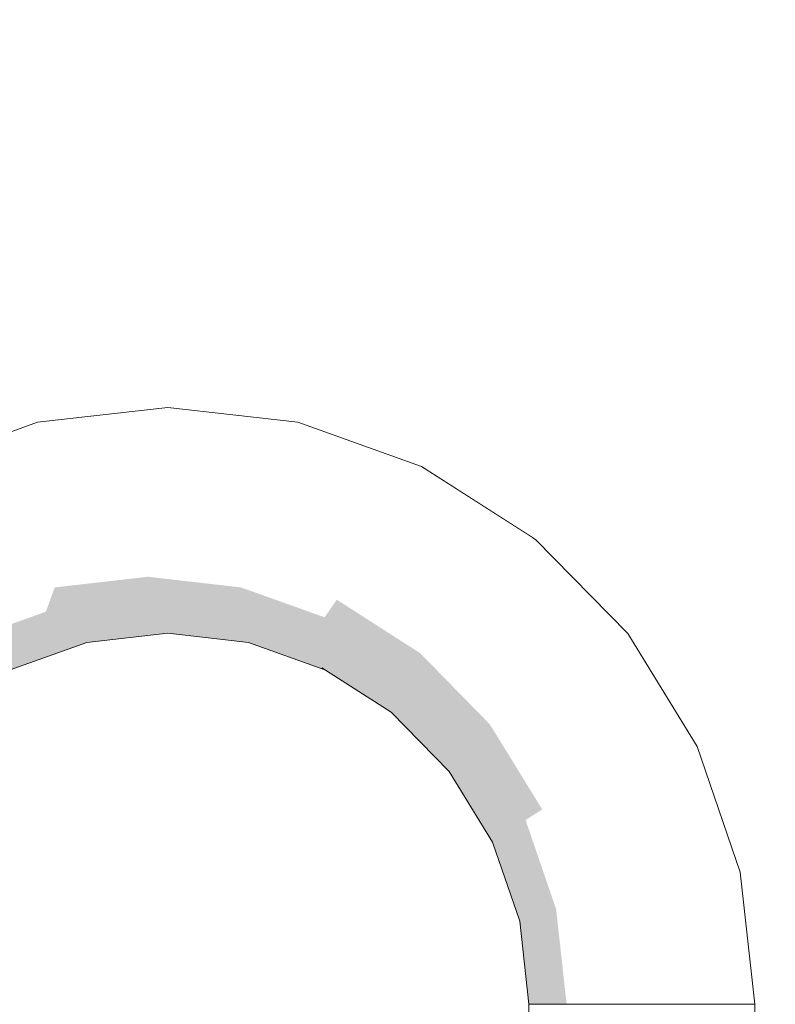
# Model space of a CAD drawing. Header units: millimetres. Extents: x 4132 to 65184, y -9092 to 15088.
# Tile 34 of 91: x 14864 to 14911, y 142 to 203. Entities that reach past the tile are written whole.
import ezdxf

# ---------------------------------------------------------------- set-up
doc = ezdxf.new("R2010")
doc.units = ezdxf.units.MM
doc.header["$MEASUREMENT"] = 0
doc.linetypes.add('Wipeout_Contour', pattern=[1000, 0, -1000])
for name, color, linetype in [('AR_hatch', 7, 'Continuous'), ('AR_tähis', 7, 'Continuous'), ('AS_valimoobel', 7, 'Continuous')]:
    doc.layers.add(name, color=color, linetype=linetype)
doc.dimstyles.new('GENERATED_STYLE__1', dxfattribs={"dimtxt": 0.18, "dimasz": 91.2, "dimexe": 0.18, "dimexo": 0.0625, "dimgap": 0.09, "dimtad": 0, "dimtih": 1, "dimtoh": 1, "dimdec": 4, "dimzin": 0, "dimdsep": 46, "dimcen": 0.09, "dimadec": 0, "dimazin": 0, "dimtfac": 1, "dimtdec": 4, "dimtmove": 0, "dimatfit": 3, "dimldrblk": 'ARROWHEAD_11', "dimfxl": 0, "dimtolj": 1, "dimtzin": 0, "dimarcsym": 0})

# ---------------------------------------------------------------- blocks, each defined once
blk = doc.blocks.new('Section Element_103_1')
at = {"color": 254, "linetype": 'Wipeout_Contour', "lineweight": 0, "ltscale": 59450.835828}
blk.add_wipeout([(14865.608, 178.215), (14857.952, 175.478), (14857.721, 175.34), (14865.346, 178.066)], dxfattribs=at).dxf.layer = 'AR_hatch'
at = {"color": 254, "linetype": 'Wipeout_Contour', "lineweight": 0, "ltscale": 59575.744653}
blk.add_wipeout([(14896.458, 170.951), (14889.618, 175.34), (14889.387, 175.478), (14896.256, 171.07)], dxfattribs=at).dxf.layer = 'AR_hatch'
at = {"color": 254, "linetype": 'Wipeout_Contour', "lineweight": 0, "ltscale": 59482.290978}
blk.add_wipeout([(14873.669, 179.142), (14865.608, 178.215), (14865.346, 178.066), (14873.373, 178.989)], dxfattribs=at).dxf.layer = 'AR_hatch'
at = {"color": 254, "linetype": 'Wipeout_Contour', "lineweight": 0, "ltscale": 59600.665732}
blk.add_wipeout([(14902.171, 165.116), (14896.458, 170.951), (14896.256, 171.07), (14901.992, 165.211)], dxfattribs=at).dxf.layer = 'AR_hatch'
at = {"color": 254, "linetype": 'Wipeout_Contour', "lineweight": 0, "ltscale": 59514.465601}
blk.add_wipeout([(14881.73, 178.215), (14873.669, 179.142), (14873.373, 178.989), (14881.401, 178.066)], dxfattribs=at).dxf.layer = 'AR_hatch'
at = {"color": 254, "linetype": 'Wipeout_Contour', "lineweight": 0, "ltscale": 59450.060246}
blk.add_wipeout([(14865.346, 178.066), (14857.721, 175.34), (14857.629, 174.933), (14865.161, 177.625)], dxfattribs=at).dxf.layer = 'AR_hatch'
at = {"color": 254, "linetype": 'Wipeout_Contour', "lineweight": 0, "ltscale": 59620.442746}
blk.add_wipeout([(14906.469, 158.13), (14902.171, 165.116), (14901.992, 165.211), (14906.307, 158.196)], dxfattribs=at).dxf.layer = 'AR_hatch'
at = {"color": 254, "linetype": 'Wipeout_Contour', "lineweight": 0, "ltscale": 59481.257386}
blk.add_wipeout([(14873.373, 178.989), (14865.346, 178.066), (14865.161, 177.625), (14873.09, 178.537)], dxfattribs=at).dxf.layer = 'AR_hatch'
at = {"color": 254, "linetype": 'Wipeout_Contour', "lineweight": 0, "ltscale": 59545.746464}
blk.add_wipeout([(14889.387, 175.478), (14881.73, 178.215), (14881.401, 178.066), (14889.026, 175.34)], dxfattribs=at).dxf.layer = 'AR_hatch'
at = {"color": 254, "linetype": 'Wipeout_Contour', "lineweight": 0, "ltscale": 59634.08971}
blk.add_wipeout([(14909.137, 150.342), (14906.469, 158.13), (14906.307, 158.196), (14908.987, 150.376)], dxfattribs=at).dxf.layer = 'AR_hatch'
at = {"color": 254, "linetype": 'Wipeout_Contour', "lineweight": 0, "ltscale": 59513.168217}
blk.add_wipeout([(14881.401, 178.066), (14873.373, 178.989), (14873.09, 178.537), (14881.019, 177.625)], dxfattribs=at).dxf.layer = 'AR_hatch'
at = {"color": 254, "linetype": 'Wipeout_Contour', "lineweight": 0, "ltscale": 59449.706121}
blk.add_wipeout([(14865.161, 177.625), (14857.629, 174.933), (14857.682, 174.274), (14865.062, 176.911)], dxfattribs=at).dxf.layer = 'AR_hatch'
at = {"color": 254, "linetype": 'Wipeout_Contour', "lineweight": 0, "ltscale": 59574.567678}
blk.add_wipeout([(14896.256, 171.07), (14889.387, 175.478), (14889.026, 175.34), (14895.866, 170.951)], dxfattribs=at).dxf.layer = 'AR_hatch'
at = {"color": 254, "linetype": 'Wipeout_Contour', "lineweight": 0, "ltscale": 59640.927052}
blk.add_wipeout([(14910.041, 142.142), (14909.137, 150.342), (14908.987, 150.376), (14909.895, 142.142)], dxfattribs=at).dxf.layer = 'AR_hatch'
at = {"color": 254, "linetype": 'Wipeout_Contour', "lineweight": 0, "ltscale": 59480.412669}
blk.add_wipeout([(14873.09, 178.537), (14865.161, 177.625), (14865.062, 176.911), (14872.832, 177.805)], dxfattribs=at).dxf.layer = 'AR_hatch'
at = {"color": 254, "linetype": 'Wipeout_Contour', "lineweight": 0, "ltscale": 59544.192712}
blk.add_wipeout([(14889.026, 175.34), (14881.401, 178.066), (14881.019, 177.625), (14888.55, 174.933)], dxfattribs=at).dxf.layer = 'AR_hatch'
at = {"color": 254, "linetype": 'Wipeout_Contour', "lineweight": 0, "ltscale": 59599.48869}
blk.add_wipeout([(14901.992, 165.211), (14896.256, 171.07), (14895.866, 170.951), (14901.578, 165.116)], dxfattribs=at).dxf.layer = 'AR_hatch'
at = {"color": 254, "linetype": 'Wipeout_Contour', "lineweight": 0, "ltscale": 59511.807447}
blk.add_wipeout([(14881.019, 177.625), (14873.09, 178.537), (14872.832, 177.805), (14880.602, 176.911)], dxfattribs=at).dxf.layer = 'AR_hatch'
at = {"color": 254, "linetype": 'Wipeout_Contour', "lineweight": 0, "ltscale": 59449.777658}
blk.add_wipeout([(14865.062, 176.911), (14857.682, 174.274), (14857.877, 173.391), (14865.054, 175.957)], dxfattribs=at).dxf.layer = 'AR_hatch'
at = {"color": 254, "linetype": 'Wipeout_Contour', "lineweight": 0, "ltscale": 59572.777807}
blk.add_wipeout([(14895.866, 170.951), (14889.026, 175.34), (14888.55, 174.933), (14895.307, 170.597)], dxfattribs=at).dxf.layer = 'AR_hatch'
at = {"color": 254, "linetype": 'Wipeout_Contour', "lineweight": 0, "ltscale": 59619.265576}
blk.add_wipeout([(14906.307, 158.196), (14901.992, 165.211), (14901.578, 165.116), (14905.876, 158.13)], dxfattribs=at).dxf.layer = 'AR_hatch'
at = {"layer": 'AS_valimoobel', "color": 7, "linetype": 'Continuous', "lineweight": 13}
for p, q in [((14865.608, 178.215), (14873.669, 179.142)), ((14873.669, 179.142), (14881.73, 178.215)), ((14889.618, 175.34), (14889.387, 175.478))]:
    blk.add_line(p, q, dxfattribs=at)
at = {"color": 254, "linetype": 'Wipeout_Contour', "lineweight": 0, "ltscale": 59479.794041}
blk.add_wipeout([(14872.832, 177.805), (14865.062, 176.911), (14865.054, 175.957), (14872.61, 176.826)], dxfattribs=at).dxf.layer = 'AR_hatch'
at = {"color": 254, "linetype": 'Wipeout_Contour', "lineweight": 0, "ltscale": 59542.33044}
blk.add_wipeout([(14888.55, 174.933), (14881.019, 177.625), (14880.602, 176.911), (14887.982, 174.274)], dxfattribs=at).dxf.layer = 'AR_hatch'
at = {"color": 254, "linetype": 'Wipeout_Contour', "lineweight": 0, "ltscale": 59597.494658}
blk.add_wipeout([(14901.578, 165.116), (14895.866, 170.951), (14895.307, 170.597), (14900.949, 164.834)], dxfattribs=at).dxf.layer = 'AR_hatch'
at = {"color": 254, "linetype": 'Wipeout_Contour', "lineweight": 0, "ltscale": 59632.912251}
blk.add_wipeout([(14908.987, 150.376), (14906.307, 158.196), (14905.876, 158.13), (14908.544, 150.342)], dxfattribs=at).dxf.layer = 'AR_hatch'
at = {"color": 254, "linetype": 'Wipeout_Contour', "lineweight": 0, "ltscale": 59510.443065}
blk.add_wipeout([(14880.602, 176.911), (14872.832, 177.805), (14872.61, 176.826), (14880.167, 175.957)], dxfattribs=at).dxf.layer = 'AR_hatch'
at = {"color": 254, "linetype": 'Wipeout_Contour', "lineweight": 0, "ltscale": 59450.31867}
blk.add_wipeout([(14865.054, 175.957), (14857.877, 173.391), (14858.205, 172.325), (14865.137, 174.802)], dxfattribs=at).dxf.layer = 'AR_hatch'
at = {"color": 254, "linetype": 'Wipeout_Contour', "lineweight": 0, "ltscale": 59570.453657}
blk.add_wipeout([(14895.307, 170.597), (14888.55, 174.933), (14887.982, 174.274), (14894.602, 170.025)], dxfattribs=at).dxf.layer = 'AR_hatch'
at = {"color": 254, "linetype": 'Wipeout_Contour', "lineweight": 0, "ltscale": 59617.109404}
blk.add_wipeout([(14905.876, 158.13), (14901.578, 165.116), (14900.949, 164.834), (14905.194, 157.933)], dxfattribs=at).dxf.layer = 'AR_hatch'
at = {"color": 254, "linetype": 'Wipeout_Contour', "lineweight": 0, "ltscale": 59639.748451}
blk.add_wipeout([(14909.895, 142.142), (14908.987, 150.376), (14908.544, 150.342), (14909.449, 142.142)], dxfattribs=at).dxf.layer = 'AR_hatch'
at = {"color": 254, "linetype": 'Wipeout_Contour', "lineweight": 0, "ltscale": 59479.406525}
blk.add_wipeout([(14872.61, 176.826), (14865.054, 175.957), (14865.137, 174.802), (14872.435, 175.642)], dxfattribs=at).dxf.layer = 'AR_hatch'
at = {"color": 254, "linetype": 'Wipeout_Contour', "lineweight": 0, "ltscale": 59540.241347}
blk.add_wipeout([(14887.982, 174.274), (14880.602, 176.911), (14880.167, 175.957), (14887.344, 173.391)], dxfattribs=at).dxf.layer = 'AR_hatch'
at = {"color": 254, "linetype": 'Wipeout_Contour', "lineweight": 0, "ltscale": 59594.771194}
blk.add_wipeout([(14900.949, 164.834), (14895.307, 170.597), (14894.602, 170.025), (14900.131, 164.378)], dxfattribs=at).dxf.layer = 'AR_hatch'
at = {"color": 254, "linetype": 'Wipeout_Contour', "lineweight": 0, "ltscale": 59630.643766}
blk.add_wipeout([(14908.544, 150.342), (14905.876, 158.13), (14905.194, 157.933), (14907.829, 150.241)], dxfattribs=at).dxf.layer = 'AR_hatch'
at = {"color": 254, "linetype": 'Wipeout_Contour', "lineweight": 0, "ltscale": 59641.475842}
blk.add_wipeout([(14909.895, 142.142), (14909.895, 60.911), (14910.041, 60.911), (14910.041, 142.142)], dxfattribs=at).dxf.layer = 'AR_hatch'
at = {"layer": 'AS_valimoobel', "color": 7, "linetype": 'Continuous', "lineweight": 13}
for p, q in [((14909.895, 142.142), (14910.041, 142.142)), ((14910.041, 142.142), (14910.041, 60.911))]:
    blk.add_line(p, q, dxfattribs=at)
at = {"color": 254, "linetype": 'Wipeout_Contour', "lineweight": 0, "ltscale": 59509.135}
blk.add_wipeout([(14880.167, 175.957), (14872.61, 176.826), (14872.435, 175.642), (14879.734, 174.802)], dxfattribs=at).dxf.layer = 'AR_hatch'
at = {"color": 254, "linetype": 'Wipeout_Contour', "lineweight": 0, "ltscale": 59451.28567}
blk.add_wipeout([(14865.137, 174.802), (14858.205, 172.325), (14858.651, 171.12), (14865.307, 173.499)], dxfattribs=at).dxf.layer = 'AR_hatch'
at = {"color": 254, "linetype": 'Wipeout_Contour', "lineweight": 0, "ltscale": 59567.697113}
blk.add_wipeout([(14894.602, 170.025), (14887.982, 174.274), (14887.344, 173.391), (14893.783, 169.259)], dxfattribs=at).dxf.layer = 'AR_hatch'
at = {"color": 254, "linetype": 'Wipeout_Contour', "lineweight": 0, "ltscale": 59614.068922}
blk.add_wipeout([(14905.194, 157.933), (14900.949, 164.834), (14900.131, 164.378), (14904.291, 157.616)], dxfattribs=at).dxf.layer = 'AR_hatch'
at = {"color": 254, "linetype": 'Wipeout_Contour', "lineweight": 0, "ltscale": 59637.421929}
blk.add_wipeout([(14909.449, 142.142), (14908.544, 150.342), (14907.829, 150.241), (14908.723, 142.142)], dxfattribs=at).dxf.layer = 'AR_hatch'
at = {"layer": 'AS_valimoobel', "color": 7, "linetype": 'Continuous', "lineweight": 13}
for p, q in [((14909.137, 150.342), (14910.041, 142.142)), ((14909.449, 142.142), (14909.895, 142.142))]:
    blk.add_line(p, q, dxfattribs=at)
at = {"color": 254, "linetype": 'Wipeout_Contour', "lineweight": 0, "ltscale": 59538.017038}
blk.add_wipeout([(14887.344, 173.391), (14880.167, 175.957), (14879.734, 174.802), (14886.666, 172.325)], dxfattribs=at).dxf.layer = 'AR_hatch'
at = {"color": 254, "linetype": 'Wipeout_Contour', "lineweight": 0, "ltscale": 59479.285653}
blk.add_wipeout([(14872.435, 175.642), (14865.137, 174.802), (14865.307, 173.499), (14872.314, 174.305)], dxfattribs=at).dxf.layer = 'AR_hatch'
at = {"color": 254, "linetype": 'Wipeout_Contour', "lineweight": 0, "ltscale": 59591.437638}
blk.add_wipeout([(14900.131, 164.378), (14894.602, 170.025), (14893.783, 169.259), (14899.16, 163.767)], dxfattribs=at).dxf.layer = 'AR_hatch'
at = {"color": 254, "linetype": 'Wipeout_Contour', "lineweight": 0, "ltscale": 59627.384012}
blk.add_wipeout([(14907.829, 150.241), (14905.194, 157.933), (14904.291, 157.616), (14906.873, 150.078)], dxfattribs=at).dxf.layer = 'AR_hatch'
at = {"layer": 'AS_valimoobel', "color": 7, "linetype": 'Continuous', "lineweight": 13}
for p, q in [((14857.952, 175.478), (14865.608, 178.215)), ((14881.73, 178.215), (14889.387, 175.478))]:
    blk.add_line(p, q, dxfattribs=at)
at = {"color": 254, "linetype": 'Wipeout_Contour', "lineweight": 0, "ltscale": 59507.940666}
blk.add_wipeout([(14879.734, 174.802), (14872.435, 175.642), (14872.314, 174.305), (14879.321, 173.499)], dxfattribs=at).dxf.layer = 'AR_hatch'
at = {"color": 254, "linetype": 'Wipeout_Contour', "lineweight": 0, "ltscale": 59452.634305}
blk.add_wipeout([(14865.307, 173.499), (14858.651, 171.12), (14859.197, 169.831), (14865.557, 172.104)], dxfattribs=at).dxf.layer = 'AR_hatch'
at = {"color": 254, "linetype": 'Wipeout_Contour', "lineweight": 0, "ltscale": 59564.628945}
blk.add_wipeout([(14893.783, 169.259), (14887.344, 173.391), (14886.666, 172.325), (14892.885, 168.334)], dxfattribs=at).dxf.layer = 'AR_hatch'
at = {"color": 254, "linetype": 'Wipeout_Contour', "lineweight": 0, "ltscale": 59610.277351}
blk.add_wipeout([(14904.291, 157.616), (14900.131, 164.378), (14899.16, 163.767), (14903.205, 157.191)], dxfattribs=at).dxf.layer = 'AR_hatch'
at = {"color": 254, "linetype": 'Wipeout_Contour', "lineweight": 0, "ltscale": 59634.050472}
blk.add_wipeout([(14908.723, 142.142), (14907.829, 150.241), (14906.873, 150.078), (14907.748, 142.142)], dxfattribs=at).dxf.layer = 'AR_hatch'
at = {"layer": 'AS_valimoobel', "color": 7, "linetype": 'Continuous', "lineweight": 13}
blk.add_line((14908.723, 142.142), (14909.449, 142.142), dxfattribs=at)
at = {"color": 254, "linetype": 'Wipeout_Contour', "lineweight": 0, "ltscale": 59535.754978}
blk.add_wipeout([(14886.666, 172.325), (14879.734, 174.802), (14879.321, 173.499), (14885.977, 171.12)], dxfattribs=at).dxf.layer = 'AR_hatch'
at = {"color": 254, "linetype": 'Wipeout_Contour', "lineweight": 0, "ltscale": 59479.438511}
blk.add_wipeout([(14872.314, 174.305), (14865.307, 173.499), (14865.557, 172.104), (14872.252, 172.874)], dxfattribs=at).dxf.layer = 'AR_hatch'
at = {"color": 254, "linetype": 'Wipeout_Contour', "lineweight": 0, "ltscale": 59587.639971}
blk.add_wipeout([(14899.16, 163.767), (14893.783, 169.259), (14892.885, 168.334), (14898.078, 163.029)], dxfattribs=at).dxf.layer = 'AR_hatch'
at = {"color": 254, "linetype": 'Wipeout_Contour', "lineweight": 0, "ltscale": 59623.275872}
blk.add_wipeout([(14906.873, 150.078), (14904.291, 157.616), (14903.205, 157.191), (14905.717, 149.86)], dxfattribs=at).dxf.layer = 'AR_hatch'
at = {"color": 254, "linetype": 'Wipeout_Contour', "lineweight": 0, "ltscale": 59506.9124}
blk.add_wipeout([(14879.321, 173.499), (14872.314, 174.305), (14872.252, 172.874), (14878.948, 172.104)], dxfattribs=at).dxf.layer = 'AR_hatch'
at = {"color": 254, "linetype": 'Wipeout_Contour', "lineweight": 0, "ltscale": 59454.305777}
blk.add_wipeout([(14865.557, 172.104), (14859.197, 169.831), (14859.819, 168.512), (14865.876, 170.677)], dxfattribs=at).dxf.layer = 'AR_hatch'
at = {"color": 254, "linetype": 'Wipeout_Contour', "lineweight": 0, "ltscale": 59561.383493}
blk.add_wipeout([(14892.885, 168.334), (14886.666, 172.325), (14885.977, 171.12), (14891.948, 167.288)], dxfattribs=at).dxf.layer = 'AR_hatch'
at = {"color": 254, "linetype": 'Wipeout_Contour', "lineweight": 0, "ltscale": 59605.900695}
blk.add_wipeout([(14903.205, 157.191), (14899.16, 163.767), (14898.078, 163.029), (14901.986, 156.677)], dxfattribs=at).dxf.layer = 'AR_hatch'
at = {"color": 254, "linetype": 'Wipeout_Contour', "lineweight": 0, "ltscale": 59629.782042}
blk.add_wipeout([(14907.748, 142.142), (14906.873, 150.078), (14905.717, 149.86), (14906.568, 142.142)], dxfattribs=at).dxf.layer = 'AR_hatch'
at = {"layer": 'AS_valimoobel', "color": 7, "linetype": 'Continuous', "lineweight": 13}
for p, q in [((14906.469, 158.13), (14909.137, 150.342)), ((14907.748, 142.142), (14908.723, 142.142))]:
    blk.add_line(p, q, dxfattribs=at)
at = {"color": 254, "linetype": 'Wipeout_Contour', "lineweight": 0, "ltscale": 59533.554184}
blk.add_wipeout([(14885.977, 171.12), (14879.321, 173.499), (14878.948, 172.104), (14885.307, 169.831)], dxfattribs=at).dxf.layer = 'AR_hatch'
at = {"color": 254, "linetype": 'Wipeout_Contour', "lineweight": 0, "ltscale": 59479.858178}
blk.add_wipeout([(14872.252, 172.874), (14865.557, 172.104), (14865.876, 170.677), (14872.252, 171.411)], dxfattribs=at).dxf.layer = 'AR_hatch'
at = {"color": 254, "linetype": 'Wipeout_Contour', "lineweight": 0, "ltscale": 59583.54441}
blk.add_wipeout([(14898.078, 163.029), (14892.885, 168.334), (14891.948, 167.288), (14896.934, 162.196)], dxfattribs=at).dxf.layer = 'AR_hatch'
at = {"color": 254, "linetype": 'Wipeout_Contour', "lineweight": 0, "ltscale": 59618.499219}
blk.add_wipeout([(14905.717, 149.86), (14903.205, 157.191), (14901.986, 156.677), (14904.412, 149.597)], dxfattribs=at).dxf.layer = 'AR_hatch'
at = {"color": 254, "linetype": 'Wipeout_Contour', "lineweight": 0, "ltscale": 59506.095131}
blk.add_wipeout([(14878.948, 172.104), (14872.252, 172.874), (14872.252, 171.411), (14878.629, 170.677)], dxfattribs=at).dxf.layer = 'AR_hatch'
at = {"color": 254, "linetype": 'Wipeout_Contour', "lineweight": 0, "ltscale": 59558.102762}
blk.add_wipeout([(14891.948, 167.288), (14885.977, 171.12), (14885.307, 169.831), (14891.012, 166.169)], dxfattribs=at).dxf.layer = 'AR_hatch'
at = {"color": 254, "linetype": 'Wipeout_Contour', "lineweight": 0, "ltscale": 59456.227202}
blk.add_wipeout([(14865.876, 170.677), (14859.819, 168.512), (14860.489, 167.223), (14866.25, 169.281)], dxfattribs=at).dxf.layer = 'AR_hatch'
at = {"color": 254, "linetype": 'Wipeout_Contour', "lineweight": 0, "ltscale": 59601.130476}
blk.add_wipeout([(14901.986, 156.677), (14898.078, 163.029), (14896.934, 162.196), (14900.686, 156.097)], dxfattribs=at).dxf.layer = 'AR_hatch'
at = {"color": 254, "linetype": 'Wipeout_Contour', "lineweight": 0, "ltscale": 59624.803539}
blk.add_wipeout([(14906.568, 142.142), (14905.717, 149.86), (14904.412, 149.597), (14905.234, 142.142)], dxfattribs=at).dxf.layer = 'AR_hatch'
at = {"layer": 'AS_valimoobel', "color": 7, "linetype": 'Continuous', "lineweight": 13}
for p, q in [((14889.618, 175.34), (14896.458, 170.951)), ((14902.171, 165.116), (14906.469, 158.13))]:
    blk.add_line(p, q, dxfattribs=at)
at = {"color": 254, "linetype": 'Wipeout_Contour', "lineweight": 0, "ltscale": 59531.510862}
blk.add_wipeout([(14885.307, 169.831), (14878.948, 172.104), (14878.629, 170.677), (14884.685, 168.512)], dxfattribs=at).dxf.layer = 'AR_hatch'
at = {"color": 254, "linetype": 'Wipeout_Contour', "lineweight": 0, "ltscale": 59480.546079}
blk.add_wipeout([(14872.252, 171.411), (14865.876, 170.677), (14866.25, 169.281), (14872.314, 169.979)], dxfattribs=at).dxf.layer = 'AR_hatch'
at = {"color": 254, "linetype": 'Wipeout_Contour', "lineweight": 0, "ltscale": 59579.330115}
blk.add_wipeout([(14896.934, 162.196), (14891.948, 167.288), (14891.012, 166.169), (14895.776, 161.303)], dxfattribs=at).dxf.layer = 'AR_hatch'
at = {"color": 254, "linetype": 'Wipeout_Contour', "lineweight": 0, "ltscale": 59613.263068}
blk.add_wipeout([(14904.412, 149.597), (14901.986, 156.677), (14900.686, 156.097), (14903.014, 149.299)], dxfattribs=at).dxf.layer = 'AR_hatch'
at = {"layer": 'AS_valimoobel', "color": 7, "linetype": 'Continuous', "lineweight": 13}
blk.add_line((14896.458, 170.951), (14902.171, 165.116), dxfattribs=at)
at = {"color": 254, "linetype": 'Wipeout_Contour', "lineweight": 0, "ltscale": 59505.504482}
blk.add_wipeout([(14878.629, 170.677), (14872.252, 171.411), (14872.314, 169.979), (14878.379, 169.281)], dxfattribs=at).dxf.layer = 'AR_hatch'
at = {"color": 254, "linetype": 'Wipeout_Contour', "lineweight": 0, "ltscale": 59554.930175}
blk.add_wipeout([(14891.012, 166.169), (14885.307, 169.831), (14884.685, 168.512), (14890.119, 165.025)], dxfattribs=at).dxf.layer = 'AR_hatch'
at = {"color": 254, "linetype": 'Wipeout_Contour', "lineweight": 0, "ltscale": 59458.314774}
blk.add_wipeout([(14866.25, 169.281), (14860.489, 167.223), (14861.178, 166.018), (14866.662, 167.978)], dxfattribs=at).dxf.layer = 'AR_hatch'
at = {"color": 254, "linetype": 'Wipeout_Contour', "lineweight": 0, "ltscale": 59596.175342}
blk.add_wipeout([(14900.686, 156.097), (14896.934, 162.196), (14895.776, 161.303), (14899.361, 155.476)], dxfattribs=at).dxf.layer = 'AR_hatch'
at = {"color": 254, "linetype": 'Wipeout_Contour', "lineweight": 0, "ltscale": 59619.332766}
blk.add_wipeout([(14905.234, 142.142), (14904.412, 149.597), (14903.014, 149.299), (14903.804, 142.142)], dxfattribs=at).dxf.layer = 'AR_hatch'
at = {"color": 254, "linetype": 'Wipeout_Contour', "lineweight": 0, "ltscale": 59529.714168}
blk.add_wipeout([(14884.685, 168.512), (14878.629, 170.677), (14878.379, 169.281), (14884.139, 167.223)], dxfattribs=at).dxf.layer = 'AR_hatch'
at = {"color": 254, "linetype": 'Wipeout_Contour', "lineweight": 0, "ltscale": 59481.454278}
blk.add_wipeout([(14872.314, 169.979), (14866.25, 169.281), (14866.662, 167.978), (14872.435, 168.642)], dxfattribs=at).dxf.layer = 'AR_hatch'
at = {"color": 254, "linetype": 'Wipeout_Contour', "lineweight": 0, "ltscale": 59575.181329}
blk.add_wipeout([(14895.776, 161.303), (14891.012, 166.169), (14890.119, 165.025), (14894.656, 160.391)], dxfattribs=at).dxf.layer = 'AR_hatch'
at = {"color": 254, "linetype": 'Wipeout_Contour', "lineweight": 0, "ltscale": 59607.796443}
blk.add_wipeout([(14903.014, 149.299), (14900.686, 156.097), (14899.361, 155.476), (14901.586, 148.981)], dxfattribs=at).dxf.layer = 'AR_hatch'
at = {"color": 254, "linetype": 'Wipeout_Contour', "lineweight": 0, "ltscale": 59625.209571}
blk.add_wipeout([(14905.234, 142.142), (14905.234, 61.007), (14906.568, 60.97), (14906.568, 142.142)], dxfattribs=at).dxf.layer = 'AR_hatch'
at = {"layer": 'AS_valimoobel', "color": 7, "linetype": 'Continuous', "lineweight": 13}
for p, q in [((14905.234, 142.142), (14906.568, 142.142)), ((14906.568, 142.142), (14907.748, 142.142))]:
    blk.add_line(p, q, dxfattribs=at)
at = {"color": 254, "linetype": 'Wipeout_Contour', "lineweight": 0, "ltscale": 59505.183806}
blk.add_wipeout([(14878.379, 169.281), (14872.314, 169.979), (14872.435, 168.642), (14878.209, 167.978)], dxfattribs=at).dxf.layer = 'AR_hatch'
at = {"color": 254, "linetype": 'Wipeout_Contour', "lineweight": 0, "ltscale": 59552.004284}
blk.add_wipeout([(14890.119, 165.025), (14884.685, 168.512), (14884.139, 167.223), (14889.307, 163.906)], dxfattribs=at).dxf.layer = 'AR_hatch'
at = {"color": 254, "linetype": 'Wipeout_Contour', "lineweight": 0, "ltscale": 59460.477422}
blk.add_wipeout([(14866.662, 167.978), (14861.178, 166.018), (14861.856, 164.951), (14867.095, 166.824)], dxfattribs=at).dxf.layer = 'AR_hatch'
at = {"color": 254, "linetype": 'Wipeout_Contour', "lineweight": 0, "ltscale": 59591.251938}
blk.add_wipeout([(14899.361, 155.476), (14895.776, 161.303), (14894.656, 160.391), (14898.07, 154.841)], dxfattribs=at).dxf.layer = 'AR_hatch'
at = {"color": 254, "linetype": 'Wipeout_Contour', "lineweight": 0, "ltscale": 59613.608967}
blk.add_wipeout([(14903.804, 142.142), (14903.014, 149.299), (14901.586, 148.981), (14902.341, 142.142)], dxfattribs=at).dxf.layer = 'AR_hatch'
at = {"layer": 'AS_valimoobel', "linetype": 'Continuous', "lineweight": 20}
blk.add_hatch(color=9, dxfattribs=at).paths.add_polyline_path([(14866.662, 167.978), (14866.118, 166.474), (14867.095, 166.824)])
at = {"color": 254, "linetype": 'Wipeout_Contour', "lineweight": 0, "ltscale": 59528.242306}
blk.add_wipeout([(14884.139, 167.223), (14878.379, 169.281), (14878.209, 167.978), (14883.693, 166.018)], dxfattribs=at).dxf.layer = 'AR_hatch'
at = {"color": 254, "linetype": 'Wipeout_Contour', "lineweight": 0, "ltscale": 59571.279305}
blk.add_wipeout([(14894.656, 160.391), (14890.119, 165.025), (14889.307, 163.906), (14893.622, 159.498)], dxfattribs=at).dxf.layer = 'AR_hatch'
at = {"color": 254, "linetype": 'Wipeout_Contour', "lineweight": 0, "ltscale": 59602.338367}
blk.add_wipeout([(14901.586, 148.981), (14899.361, 155.476), (14898.07, 154.841), (14900.189, 148.655)], dxfattribs=at).dxf.layer = 'AR_hatch'
at = {"layer": 'AS_valimoobel', "linetype": 'Continuous', "lineweight": 20}
blk.add_hatch(color=9, dxfattribs=at).paths.add_polyline_path([(14884.139, 167.223), (14883.387, 166.127), (14883.693, 166.018)])
at = {"color": 254, "linetype": 'Wipeout_Contour', "lineweight": 0, "ltscale": 59482.543245}
blk.add_wipeout([(14872.435, 168.642), (14866.662, 167.978), (14867.095, 166.824), (14872.61, 167.458)], dxfattribs=at).dxf.layer = 'AR_hatch'
at = {"color": 254, "linetype": 'Wipeout_Contour', "lineweight": 0, "ltscale": 59586.575411}
blk.add_wipeout([(14898.07, 154.841), (14894.656, 160.391), (14893.622, 159.498), (14896.869, 154.22)], dxfattribs=at).dxf.layer = 'AR_hatch'
at = {"color": 254, "linetype": 'Wipeout_Contour', "lineweight": 0, "ltscale": 59607.882396}
blk.add_wipeout([(14902.341, 142.142), (14901.586, 148.981), (14900.189, 148.655), (14900.908, 142.142)], dxfattribs=at).dxf.layer = 'AR_hatch'
at = {"layer": 'AS_valimoobel', "linetype": 'Continuous', "lineweight": 20}
blk.add_hatch(color=9, dxfattribs=at).paths.add_polyline_path([(14872.435, 168.642), (14866.662, 167.978), (14867.095, 166.824), (14872.61, 167.458)])
at = {"color": 254, "linetype": 'Wipeout_Contour', "lineweight": 0, "ltscale": 59549.452694}
blk.add_wipeout([(14889.307, 163.906), (14884.139, 167.223), (14883.693, 166.018), (14888.612, 162.861)], dxfattribs=at).dxf.layer = 'AR_hatch'
at = {"color": 254, "linetype": 'Wipeout_Contour', "lineweight": 0, "ltscale": 59597.127406}
blk.add_wipeout([(14900.189, 148.655), (14898.07, 154.841), (14896.869, 154.22), (14898.885, 148.337)], dxfattribs=at).dxf.layer = 'AR_hatch'
at = {"color": 254, "linetype": 'Wipeout_Contour', "lineweight": 0, "ltscale": 59613.895149}
blk.add_wipeout([(14902.341, 142.142), (14902.341, 61.093), (14903.804, 61.05), (14903.804, 142.142)], dxfattribs=at).dxf.layer = 'AR_hatch'
at = {"layer": 'AS_valimoobel', "linetype": 'Continuous', "lineweight": 20}
blk.add_hatch(color=9, dxfattribs=at).paths.add_polyline_path([(14889.307, 163.906), (14884.139, 167.223), (14883.693, 166.018), (14888.612, 162.861)])
at = {"layer": 'AS_valimoobel', "color": 7, "linetype": 'Continuous', "lineweight": 13}
for p, q in [((14902.341, 142.142), (14903.804, 142.142)), ((14903.804, 142.142), (14905.234, 142.142))]:
    blk.add_line(p, q, dxfattribs=at)
at = {"color": 254, "linetype": 'Wipeout_Contour', "lineweight": 0, "ltscale": 59505.146724}
blk.add_wipeout([(14878.209, 167.978), (14872.435, 168.642), (14872.61, 167.458), (14878.126, 166.824)], dxfattribs=at).dxf.layer = 'AR_hatch'
at = {"color": 254, "linetype": 'Wipeout_Contour', "lineweight": 0, "ltscale": 59462.620763}
blk.add_wipeout([(14867.095, 166.824), (14861.856, 164.951), (14862.494, 164.069), (14867.53, 165.869)], dxfattribs=at).dxf.layer = 'AR_hatch'
at = {"color": 254, "linetype": 'Wipeout_Contour', "lineweight": 0, "ltscale": 59602.403393}
blk.add_wipeout([(14900.908, 142.142), (14900.189, 148.655), (14898.885, 148.337), (14899.568, 142.142)], dxfattribs=at).dxf.layer = 'AR_hatch'
at = {"layer": 'AS_valimoobel', "linetype": 'Continuous', "lineweight": 20}
for points in [[(14878.209, 167.978), (14872.435, 168.642), (14872.61, 167.458), (14878.126, 166.824)], [(14867.095, 166.824), (14861.856, 164.951), (14862.494, 164.069), (14867.53, 165.869)]]:
    blk.add_hatch(color=9, dxfattribs=at).paths.add_polyline_path(points)
at = {"layer": 'AS_valimoobel', "color": 7, "linetype": 'Continuous', "lineweight": 13}
blk.add_line((14900.908, 142.142), (14902.341, 142.142), dxfattribs=at)
at = {"color": 254, "linetype": 'Wipeout_Contour', "lineweight": 0, "ltscale": 59567.794363}
blk.add_wipeout([(14893.622, 159.498), (14889.307, 163.906), (14888.612, 162.861), (14892.72, 158.665)], dxfattribs=at).dxf.layer = 'AR_hatch'
at = {"layer": 'AS_valimoobel', "linetype": 'Continuous', "lineweight": 20}
blk.add_hatch(color=9, dxfattribs=at).paths.add_polyline_path([(14893.622, 159.498), (14889.307, 163.906), (14888.612, 162.861), (14892.72, 158.665)])
at = {"color": 254, "linetype": 'Wipeout_Contour', "lineweight": 0, "ltscale": 59527.159132}
blk.add_wipeout([(14883.693, 166.018), (14878.209, 167.978), (14878.126, 166.824), (14883.365, 164.951)], dxfattribs=at).dxf.layer = 'AR_hatch'
at = {"color": 254, "linetype": 'Wipeout_Contour', "lineweight": 0, "ltscale": 59483.765484}
blk.add_wipeout([(14872.61, 167.458), (14867.095, 166.824), (14867.53, 165.869), (14872.832, 166.479)], dxfattribs=at).dxf.layer = 'AR_hatch'
at = {"layer": 'AS_valimoobel', "linetype": 'Continuous', "lineweight": 20}
for points in [[(14883.693, 166.018), (14878.209, 167.978), (14878.126, 166.824), (14883.365, 164.951)], [(14872.61, 167.458), (14867.095, 166.824), (14867.53, 165.869), (14872.832, 166.479)]]:
    blk.add_hatch(color=9, dxfattribs=at).paths.add_polyline_path(points)
at = {"color": 254, "linetype": 'Wipeout_Contour', "lineweight": 0, "ltscale": 59582.349994}
blk.add_wipeout([(14896.869, 154.22), (14893.622, 159.498), (14892.72, 158.665), (14895.811, 153.64)], dxfattribs=at).dxf.layer = 'AR_hatch'
at = {"layer": 'AS_valimoobel', "linetype": 'Continuous', "lineweight": 20}
blk.add_hatch(color=9, dxfattribs=at).paths.add_polyline_path([(14896.869, 154.22), (14893.622, 159.498), (14892.72, 158.665), (14895.811, 153.64)])
at = {"color": 254, "linetype": 'Wipeout_Contour', "lineweight": 0, "ltscale": 59505.3977}
blk.add_wipeout([(14878.126, 166.824), (14872.61, 167.458), (14872.832, 166.479), (14878.134, 165.869)], dxfattribs=at).dxf.layer = 'AR_hatch'
at = {"color": 254, "linetype": 'Wipeout_Contour', "lineweight": 0, "ltscale": 59547.386497}
blk.add_wipeout([(14888.612, 162.861), (14883.693, 166.018), (14883.365, 164.951), (14888.064, 161.935)], dxfattribs=at).dxf.layer = 'AR_hatch'
at = {"color": 254, "linetype": 'Wipeout_Contour', "lineweight": 0, "ltscale": 59464.651205}
blk.add_wipeout([(14867.53, 165.869), (14862.494, 164.069), (14863.062, 163.41), (14867.947, 165.156)], dxfattribs=at).dxf.layer = 'AR_hatch'
at = {"layer": 'AS_valimoobel', "linetype": 'Continuous', "lineweight": 20}
for points in [[(14878.126, 166.824), (14872.61, 167.458), (14872.832, 166.479), (14878.134, 165.869)], [(14888.612, 162.861), (14883.693, 166.018), (14883.365, 164.951), (14888.064, 161.935)], [(14867.53, 165.869), (14862.494, 164.069), (14863.062, 163.41), (14867.947, 165.156)]]:
    blk.add_hatch(color=9, dxfattribs=at).paths.add_polyline_path(points)
at = {"color": 254, "linetype": 'Wipeout_Contour', "lineweight": 0, "ltscale": 59592.391226}
blk.add_wipeout([(14898.885, 148.337), (14896.869, 154.22), (14895.811, 153.64), (14897.73, 148.039)], dxfattribs=at).dxf.layer = 'AR_hatch'
at = {"layer": 'AS_valimoobel', "linetype": 'Continuous', "lineweight": 20}
blk.add_hatch(color=9, dxfattribs=at).paths.add_polyline_path([(14896.869, 154.22), (14895.811, 153.64), (14895.837, 153.566)])
at = {"color": 254, "linetype": 'Wipeout_Contour', "lineweight": 0, "ltscale": 59526.508296}
blk.add_wipeout([(14883.365, 164.951), (14878.126, 166.824), (14878.134, 165.869), (14883.17, 164.069)], dxfattribs=at).dxf.layer = 'AR_hatch'
at = {"color": 254, "linetype": 'Wipeout_Contour', "lineweight": 0, "ltscale": 59485.067574}
blk.add_wipeout([(14872.832, 166.479), (14867.53, 165.869), (14867.947, 165.156), (14873.09, 165.748)], dxfattribs=at).dxf.layer = 'AR_hatch'
at = {"color": 254, "linetype": 'Wipeout_Contour', "lineweight": 0, "ltscale": 59564.878442}
blk.add_wipeout([(14892.72, 158.665), (14888.612, 162.861), (14888.064, 161.935), (14891.989, 157.927)], dxfattribs=at).dxf.layer = 'AR_hatch'
at = {"color": 254, "linetype": 'Wipeout_Contour', "lineweight": 0, "ltscale": 59597.411441}
blk.add_wipeout([(14899.568, 142.142), (14898.885, 148.337), (14897.73, 148.039), (14898.381, 142.142)], dxfattribs=at).dxf.layer = 'AR_hatch'
at = {"layer": 'AS_valimoobel', "linetype": 'Continuous', "lineweight": 20}
for points in [[(14883.365, 164.951), (14878.126, 166.824), (14878.134, 165.869), (14883.17, 164.069)], [(14872.832, 166.479), (14867.53, 165.869), (14867.947, 165.156), (14873.09, 165.748)], [(14892.72, 158.665), (14888.612, 162.861), (14888.064, 161.935), (14891.989, 157.927)]]:
    blk.add_hatch(color=9, dxfattribs=at).paths.add_polyline_path(points)
at = {"layer": 'AS_valimoobel', "color": 7, "linetype": 'Continuous', "lineweight": 13}
blk.add_line((14899.568, 142.142), (14900.908, 142.142), dxfattribs=at)
at = {"color": 254, "linetype": 'Wipeout_Contour', "lineweight": 0, "ltscale": 59505.954956}
blk.add_wipeout([(14878.134, 165.869), (14872.832, 166.479), (14873.09, 165.748), (14878.233, 165.156)], dxfattribs=at).dxf.layer = 'AR_hatch'
at = {"color": 254, "linetype": 'Wipeout_Contour', "lineweight": 0, "ltscale": 59466.480002}
blk.add_wipeout([(14867.947, 165.156), (14863.062, 163.41), (14863.538, 163.002), (14868.329, 164.715)], dxfattribs=at).dxf.layer = 'AR_hatch'
at = {"color": 254, "linetype": 'Wipeout_Contour', "lineweight": 0, "ltscale": 59545.89545}
blk.add_wipeout([(14888.064, 161.935), (14883.365, 164.951), (14883.17, 164.069), (14887.688, 161.17)], dxfattribs=at).dxf.layer = 'AR_hatch'
at = {"color": 254, "linetype": 'Wipeout_Contour', "lineweight": 0, "ltscale": 59578.760051}
blk.add_wipeout([(14895.811, 153.64), (14892.72, 158.665), (14891.989, 157.927), (14894.942, 153.127)], dxfattribs=at).dxf.layer = 'AR_hatch'
at = {"layer": 'AS_valimoobel', "linetype": 'Continuous', "lineweight": 20}
for points in [[(14878.134, 165.869), (14872.832, 166.479), (14873.09, 165.748), (14878.233, 165.156)], [(14867.947, 165.156), (14863.062, 163.41), (14863.538, 163.002), (14868.329, 164.715)], [(14888.064, 161.935), (14883.365, 164.951), (14883.17, 164.069), (14887.688, 161.17)], [(14895.811, 153.64), (14892.72, 158.665), (14891.989, 157.927), (14894.942, 153.127)]]:
    blk.add_hatch(color=9, dxfattribs=at).paths.add_polyline_path(points)
at = {"color": 254, "linetype": 'Wipeout_Contour', "lineweight": 0, "ltscale": 59486.39248}
blk.add_wipeout([(14873.09, 165.748), (14867.947, 165.156), (14868.329, 164.715), (14873.373, 165.295)], dxfattribs=at).dxf.layer = 'AR_hatch'
at = {"color": 254, "linetype": 'Wipeout_Contour', "lineweight": 0, "ltscale": 59526.287209}
blk.add_wipeout([(14883.17, 164.069), (14878.134, 165.869), (14878.233, 165.156), (14883.117, 163.41)], dxfattribs=at).dxf.layer = 'AR_hatch'
at = {"color": 254, "linetype": 'Wipeout_Contour', "lineweight": 0, "ltscale": 59562.658466}
blk.add_wipeout([(14891.989, 157.927), (14888.064, 161.935), (14887.688, 161.17), (14891.461, 157.316)], dxfattribs=at).dxf.layer = 'AR_hatch'
at = {"color": 254, "linetype": 'Wipeout_Contour', "lineweight": 0, "ltscale": 59588.336612}
blk.add_wipeout([(14897.73, 148.039), (14895.811, 153.64), (14894.942, 153.127), (14896.775, 147.776)], dxfattribs=at).dxf.layer = 'AR_hatch'
at = {"layer": 'AS_valimoobel', "linetype": 'Continuous', "lineweight": 20}
for points in [[(14873.09, 165.748), (14867.947, 165.156), (14868.329, 164.715), (14873.373, 165.295)], [(14883.17, 164.069), (14878.134, 165.869), (14878.233, 165.156), (14883.117, 163.41)], [(14891.989, 157.927), (14888.064, 161.935), (14887.688, 161.17), (14891.461, 157.316)], [(14897.73, 148.039), (14895.811, 153.64), (14894.942, 153.127), (14896.775, 147.776)]]:
    blk.add_hatch(color=9, dxfattribs=at).paths.add_polyline_path(points)
at = {"color": 254, "linetype": 'Wipeout_Contour', "lineweight": 0, "ltscale": 59506.764554}
blk.add_wipeout([(14878.233, 165.156), (14873.09, 165.748), (14873.373, 165.295), (14878.417, 164.715)], dxfattribs=at).dxf.layer = 'AR_hatch'
at = {"color": 254, "linetype": 'Wipeout_Contour', "lineweight": 0, "ltscale": 59468.027108}
blk.add_wipeout([(14868.329, 164.715), (14863.538, 163.002), (14863.899, 162.865), (14868.659, 164.566)], dxfattribs=at).dxf.layer = 'AR_hatch'
at = {"color": 254, "linetype": 'Wipeout_Contour', "lineweight": 0, "ltscale": 59545.044143}
blk.add_wipeout([(14887.688, 161.17), (14883.17, 164.069), (14883.117, 163.41), (14887.499, 160.598)], dxfattribs=at).dxf.layer = 'AR_hatch'
at = {"color": 254, "linetype": 'Wipeout_Contour', "lineweight": 0, "ltscale": 59575.96201}
blk.add_wipeout([(14894.942, 153.127), (14891.989, 157.927), (14891.461, 157.316), (14894.3, 152.702)], dxfattribs=at).dxf.layer = 'AR_hatch'
at = {"color": 254, "linetype": 'Wipeout_Contour', "lineweight": 0, "ltscale": 59593.124692}
blk.add_wipeout([(14898.381, 142.142), (14897.73, 148.039), (14896.775, 147.776), (14897.397, 142.142)], dxfattribs=at).dxf.layer = 'AR_hatch'
at = {"layer": 'AS_valimoobel', "linetype": 'Continuous', "lineweight": 20}
for points in [[(14878.233, 165.156), (14873.09, 165.748), (14873.373, 165.295), (14878.417, 164.715)], [(14868.329, 164.715), (14863.538, 163.002), (14863.899, 162.865), (14868.659, 164.566)], [(14887.688, 161.17), (14883.17, 164.069), (14883.117, 163.41), (14887.499, 160.598)], [(14894.942, 153.127), (14891.989, 157.927), (14891.461, 157.316), (14894.3, 152.702)], [(14898.381, 142.142), (14897.73, 148.039), (14896.775, 147.776), (14897.397, 142.142)]]:
    blk.add_hatch(color=9, dxfattribs=at).paths.add_polyline_path(points)
at = {"layer": 'AS_valimoobel', "color": 7, "linetype": 'Continuous', "lineweight": 13}
blk.add_line((14898.381, 142.142), (14899.568, 142.142), dxfattribs=at)
at = {"color": 254, "linetype": 'Wipeout_Contour', "lineweight": 0, "ltscale": 59487.682063}
blk.add_wipeout([(14873.373, 165.295), (14868.329, 164.715), (14868.659, 164.566), (14873.669, 165.142)], dxfattribs=at).dxf.layer = 'AR_hatch'
at = {"color": 254, "linetype": 'Wipeout_Contour', "lineweight": 0, "ltscale": 59526.574686}
blk.add_wipeout([(14883.117, 163.41), (14878.233, 165.156), (14878.417, 164.715), (14883.209, 163.002)], dxfattribs=at).dxf.layer = 'AR_hatch'
at = {"color": 254, "linetype": 'Wipeout_Contour', "lineweight": 0, "ltscale": 59561.230849}
blk.add_wipeout([(14891.461, 157.316), (14887.688, 161.17), (14887.499, 160.598), (14891.159, 156.86)], dxfattribs=at).dxf.layer = 'AR_hatch'
at = {"color": 254, "linetype": 'Wipeout_Contour', "lineweight": 0, "ltscale": 59585.140385}
blk.add_wipeout([(14896.775, 147.776), (14894.942, 153.127), (14894.3, 152.702), (14896.062, 147.558)], dxfattribs=at).dxf.layer = 'AR_hatch'
at = {"layer": 'AS_valimoobel', "linetype": 'Continuous', "lineweight": 20}
for points in [[(14873.373, 165.295), (14868.329, 164.715), (14868.659, 164.566), (14873.669, 165.142)], [(14883.117, 163.41), (14878.233, 165.156), (14878.417, 164.715), (14883.209, 163.002)], [(14891.461, 157.316), (14887.688, 161.17), (14887.499, 160.598), (14891.159, 156.86)], [(14896.775, 147.776), (14894.942, 153.127), (14894.3, 152.702), (14896.062, 147.558)]]:
    blk.add_hatch(color=9, dxfattribs=at).paths.add_polyline_path(points)
at = {"layer": 'AS_valimoobel', "color": 7, "linetype": 'Continuous', "lineweight": 13}
blk.add_line((14863.899, 162.865), (14868.659, 164.566), dxfattribs=at)
at = {"color": 254, "linetype": 'Wipeout_Contour', "lineweight": 0, "ltscale": 59507.790761}
blk.add_wipeout([(14878.417, 164.715), (14873.373, 165.295), (14873.669, 165.142), (14878.68, 164.566)], dxfattribs=at).dxf.layer = 'AR_hatch'
at = {"color": 254, "linetype": 'Wipeout_Contour', "lineweight": 0, "ltscale": 59544.83061}
blk.add_wipeout([(14887.499, 160.598), (14883.117, 163.41), (14883.209, 163.002), (14887.507, 160.244)], dxfattribs=at).dxf.layer = 'AR_hatch'
at = {"color": 254, "linetype": 'Wipeout_Contour', "lineweight": 0, "ltscale": 59574.077518}
blk.add_wipeout([(14894.3, 152.702), (14891.461, 157.316), (14891.159, 156.86), (14893.912, 152.384)], dxfattribs=at).dxf.layer = 'AR_hatch'
at = {"color": 254, "linetype": 'Wipeout_Contour', "lineweight": 0, "ltscale": 59589.730397}
blk.add_wipeout([(14897.397, 142.142), (14896.775, 147.776), (14896.062, 147.558), (14896.659, 142.142)], dxfattribs=at).dxf.layer = 'AR_hatch'
at = {"layer": 'AS_valimoobel', "linetype": 'Continuous', "lineweight": 20}
for points in [[(14878.417, 164.715), (14873.373, 165.295), (14873.669, 165.142), (14878.68, 164.566)], [(14887.499, 160.598), (14883.117, 163.41), (14883.209, 163.002), (14887.507, 160.244)], [(14894.3, 152.702), (14891.461, 157.316), (14891.159, 156.86), (14893.912, 152.384)], [(14897.397, 142.142), (14896.775, 147.776), (14896.062, 147.558), (14896.659, 142.142)]]:
    blk.add_hatch(color=9, dxfattribs=at).paths.add_polyline_path(points)
at = {"layer": 'AS_valimoobel', "color": 7, "linetype": 'Continuous', "lineweight": 13}
for p, q in [((14868.659, 164.566), (14873.669, 165.142)), ((14897.397, 142.142), (14898.381, 142.142))]:
    blk.add_line(p, q, dxfattribs=at)
at = {"color": 254, "linetype": 'Wipeout_Contour', "lineweight": 0, "ltscale": 59527.300163}
blk.add_wipeout([(14878.417, 164.715), (14878.68, 164.566), (14883.402, 162.878), (14883.209, 163.002)], dxfattribs=at).dxf.layer = 'AR_hatch'
at = {"color": 254, "linetype": 'Wipeout_Contour', "lineweight": 0, "ltscale": 59560.653372}
blk.add_wipeout([(14891.159, 156.86), (14887.499, 160.598), (14887.507, 160.244), (14891.096, 156.578)], dxfattribs=at).dxf.layer = 'AR_hatch'
at = {"color": 254, "linetype": 'Wipeout_Contour', "lineweight": 0, "ltscale": 59582.941597}
blk.add_wipeout([(14896.062, 147.558), (14894.3, 152.702), (14893.912, 152.384), (14895.621, 147.395)], dxfattribs=at).dxf.layer = 'AR_hatch'
at = {"layer": 'AS_valimoobel', "linetype": 'Continuous', "lineweight": 20}
for points in [[(14878.417, 164.715), (14878.68, 164.566), (14883.402, 162.878), (14883.209, 163.002)], [(14891.159, 156.86), (14887.499, 160.598), (14887.507, 160.244), (14891.096, 156.578)], [(14896.062, 147.558), (14894.3, 152.702), (14893.912, 152.384), (14895.621, 147.395)]]:
    blk.add_hatch(color=9, dxfattribs=at).paths.add_polyline_path(points)
at = {"layer": 'AS_valimoobel', "color": 7, "linetype": 'Continuous', "lineweight": 13}
for p, q in [((14873.669, 165.142), (14878.68, 164.566)), ((14878.68, 164.566), (14883.402, 162.878)), ((14883.209, 163.002), (14887.507, 160.244))]:
    blk.add_line(p, q, dxfattribs=at)
at = {"color": 254, "linetype": 'Wipeout_Contour', "lineweight": 0, "ltscale": 59573.188157}
blk.add_wipeout([(14893.912, 152.384), (14891.159, 156.86), (14891.096, 156.578), (14893.797, 152.188)], dxfattribs=at).dxf.layer = 'AR_hatch'
at = {"color": 254, "linetype": 'Wipeout_Contour', "lineweight": 0, "ltscale": 59587.376632}
blk.add_wipeout([(14896.659, 142.142), (14896.062, 147.558), (14895.621, 147.395), (14896.201, 142.142)], dxfattribs=at).dxf.layer = 'AR_hatch'
at = {"layer": 'AS_valimoobel', "linetype": 'Continuous', "lineweight": 20}
for points in [[(14893.912, 152.384), (14891.159, 156.86), (14891.096, 156.578), (14893.797, 152.188)], [(14896.659, 142.142), (14896.062, 147.558), (14895.621, 147.395), (14896.201, 142.142)]]:
    blk.add_hatch(color=9, dxfattribs=at).paths.add_polyline_path(points)
at = {"layer": 'AS_valimoobel', "color": 7, "linetype": 'Continuous', "lineweight": 13}
for p, q in [((14887.507, 160.244), (14891.096, 156.578)), ((14896.659, 142.142), (14897.397, 142.142))]:
    blk.add_line(p, q, dxfattribs=at)
at = {"color": 254, "linetype": 'Wipeout_Contour', "lineweight": 0, "ltscale": 59581.835337}
blk.add_wipeout([(14895.621, 147.395), (14893.912, 152.384), (14893.797, 152.188), (14895.473, 147.294)], dxfattribs=at).dxf.layer = 'AR_hatch'
at = {"layer": 'AS_valimoobel', "linetype": 'Continuous', "lineweight": 20}
blk.add_hatch(color=9, dxfattribs=at).paths.add_polyline_path([(14895.621, 147.395), (14893.912, 152.384), (14893.797, 152.188), (14895.473, 147.294)])
at = {"layer": 'AS_valimoobel', "color": 7, "linetype": 'Continuous', "lineweight": 13}
blk.add_line((14891.096, 156.578), (14893.797, 152.188), dxfattribs=at)
at = {"color": 254, "linetype": 'Wipeout_Contour', "lineweight": 0, "ltscale": 59586.165491}
blk.add_wipeout([(14896.201, 142.142), (14895.621, 147.395), (14895.473, 147.294), (14896.041, 142.142)], dxfattribs=at).dxf.layer = 'AR_hatch'
at = {"layer": 'AS_valimoobel', "linetype": 'Continuous', "lineweight": 20}
blk.add_hatch(color=9, dxfattribs=at).paths.add_polyline_path([(14896.201, 142.142), (14895.621, 147.395), (14895.473, 147.294), (14896.041, 142.142)])
at = {"layer": 'AS_valimoobel', "color": 7, "linetype": 'Continuous', "lineweight": 13}
for p, q in [((14893.797, 152.188), (14895.473, 147.294)), ((14895.473, 147.294), (14896.041, 142.142)), ((14896.041, 142.142), (14896.201, 142.142)), ((14896.041, 142.142), (14896.041, 61.367)), ((14896.201, 142.142), (14896.659, 142.142))]:
    blk.add_line(p, q, dxfattribs=at)
blk = doc.blocks.new('ARROWHEAD_11')
at = {"color": 0, "linetype": 'Continuous', "lineweight": 0}
blk.add_line((0, 0), (-1, 0), dxfattribs=at)
at = {"color": 0, "linetype": 'Continuous', "lineweight": 0, "const_width": 0.25, "flags": 128}
blk.add_lwpolyline([(-0.125, 0, 1), (0.125, 0, 1)], format="xyb", close=True, dxfattribs=at)

msp = doc.modelspace()

# ---------------------------------------------------------------- block references
at = {"layer": 'AS_valimoobel', "lineweight": 0}
msp.add_blockref('Section Element_103_1', (0, 0), dxfattribs=at)

# ---------------------------------------------------------------- next in the draw order: leaders
at = {"layer": 'AR_tähis', "color": 174, "linetype": 'Continuous', "lineweight": 18, "annotation_type": 0, "has_hookline": 1, "hookline_direction": 1, "text_width": 5349.75}
msp.add_leader([(21015.074, 486.257), (21015.074, -3410.592), (20121.875, -3410.592)], dimstyle='GENERATED_STYLE__1', dxfattribs=at)

doc.saveas('drawing.dxf')
